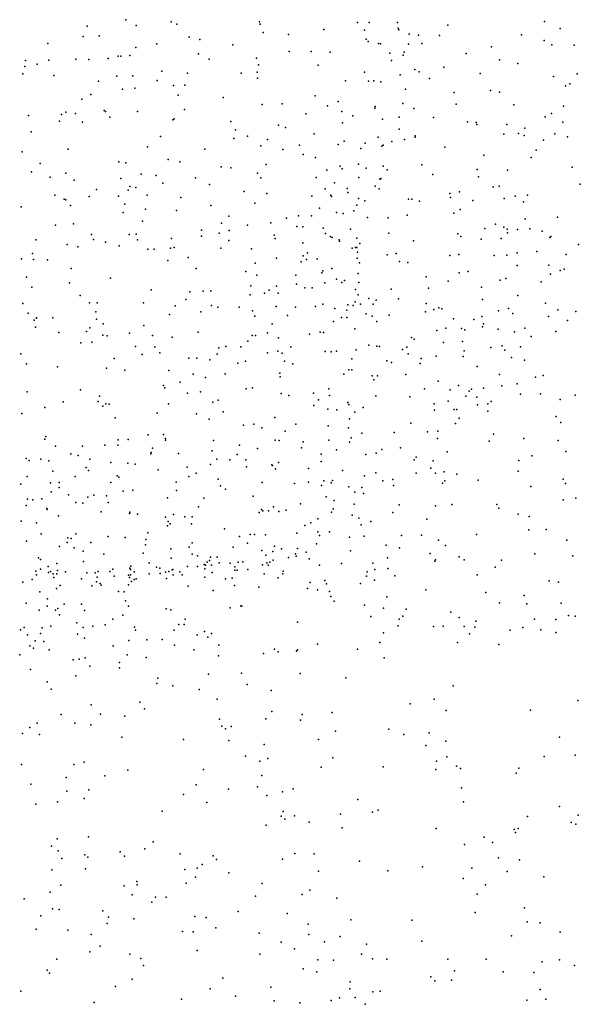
# Model space of a CAD drawing. Header units: metres. Extents: x -25 to 25, y -27.7 to 27.8.
# Tile 55 of 209: x -0.5 to 0.9, y -13.2 to -10.7. Entities that reach past the tile are written whole.
import ezdxf

# ---------------------------------------------------------------- set-up
doc = ezdxf.new("R2010")
doc.units = ezdxf.units.M

msp = doc.modelspace()

# ---------------------------------------------------------------- linework, layer by layer
for p in [(-0.3296, -10.7352, 0.0596), (-0.2315, -10.7189, 16.0643), (-0.206, -10.7333, 21.6906), (-0.1174, -10.7244, 16.886), (-0.1029, -10.73, 14.3285), (0.1051, -10.7242, 5.2019), (0.1065, -10.7305, -1.4446), (0.3525, -10.7256, 21.3069), (0.3813, -10.7262, 13.3119), (0.4529, -10.726, 19.9119), (0.4544, -10.7402, 20.9443), (0.5802, -10.733, 13.3692), (0.8234, -10.7234, 19.4886), (0.8629, -10.7411, 19.4058), (-0.3391, -10.761, 16.0732), (-0.2987, -10.7595, 16.893), (-0.0722, -10.7627, 21.6104), (0.1143, -10.7512, 16.276), (0.178, -10.7564, 21.4946), (0.2669, -10.7432, 21.4221), (0.3702, -10.7454, 21.2141), (0.4567, -10.7441, 20.1278), (0.4822, -10.7556, 20.2658), (0.5056, -10.758, 20.3666), (0.5585, -10.7587, 19.7544), (0.7657, -10.7573, 15.1529), (-0.4284, -10.7792, 16.0663), (-0.2069, -10.7893, 4.9439), (-0.1538, -10.78, 21.6428), (-0.0451, -10.7684, 4.9361), (0.0375, -10.7825, 21.525), (0.3742, -10.7679, -0.1164), (0.3789, -10.7739, 21.0764), (0.405, -10.7793, 19.9653), (0.4097, -10.7798, 14.5137), (0.4811, -10.7809, 20.7513), (0.5143, -10.7785, 20.4546), (0.6899, -10.787, 16.835), (0.8229, -10.7715, 16.0785), (0.8418, -10.782, 15.5362), (0.8985, -10.7829, 19.2952), (-0.2511, -10.8111, -0.7609), (-0.2442, -10.8111, 5.3628), (-0.2215, -10.8092, 13.2191), (-0.0486, -10.8046, 16.2885), (0.0977, -10.816, -2.3628), (0.1802, -10.7991, -1.8481), (0.2356, -10.7994, 16.3262), (0.2836, -10.8008, 21.2605), (0.434, -10.8035, 20.0609), (0.4672, -10.8086, 19.8538), (0.4701, -10.8006, 16.8627), (0.6263, -10.8042, 19.6635), (-0.4868, -10.8368, 21.92), (-0.4846, -10.822, 16.184), (-0.4553, -10.8308, 16.8616), (-0.4258, -10.8205, 14.3602), (-0.3576, -10.8181, 16.1977), (-0.325, -10.8195, 21.7317), (-0.2767, -10.8164, -2.8881), (-0.0214, -10.8186, 0.0026), (0.1029, -10.8327, 21.4041), (0.2528, -10.8336, 14.4164), (0.4382, -10.8219, 20.8646), (0.5701, -10.8387, 16.2979), (0.7099, -10.8203, 16.1908), (0.756, -10.8294, 19.4943), (-0.4911, -10.8555, 13.1638), (-0.4129, -10.8596, 21.8173), (-0.2548, -10.8615, 21.6423), (-0.2144, -10.8602, 14.3223), (-0.141, -10.8482, 16.3176), (-0.0767, -10.8533, 21.53), (0.059, -10.8535, 16.3436), (0.0995, -10.8511, 13.3224), (0.3702, -10.8512, 21.0063), (0.46, -10.8579, 20.173), (0.4966, -10.844, 20.6407), (0.5077, -10.85, 20.5388), (0.6612, -10.8546, 19.5948), (0.8462, -10.862, 19.3082), (0.9057, -10.855, 19.2128), (-0.3006, -10.8741, 16.3204), (-0.1526, -10.8722, 21.574), (-0.1115, -10.8844, -2.7934), (-0.0832, -10.8835, 5.4892), (0.0997, -10.866, -1.3037), (0.3216, -10.8731, 16.3733), (0.3797, -10.8741, 19.9589), (0.3934, -10.873, 20.9166), (0.4108, -10.8756, 16.3828), (0.5337, -10.8669, 19.7053), (0.8764, -10.8858, 16.9141), (0.887, -10.8801, -0.0548), (-0.32, -10.9073, 21.6962), (-0.2404, -10.8941, 5.1345), (-0.209, -10.8916, 16.3433), (-0.0996, -10.9087, 5.0342), (0.0132, -10.9153, 14.3379), (0.2455, -10.9104, 16.398), (0.4735, -10.8943, 19.7725), (0.5957, -10.9026, 19.632), (0.6875, -10.8969, 16.2788), (0.7104, -10.9015, 19.4984), (-0.3429, -10.9189, -0.6993), (0.1118, -10.9325, 21.328), (0.1622, -10.931, 16.4094), (0.2768, -10.9357, 21.1455), (0.3033, -10.9248, 13.3961), (0.3968, -10.9376, 20.0624), (0.466, -10.9304, 20.6739), (0.6011, -10.9316, 16.386), (0.7463, -10.9338, 19.4031), (0.8714, -10.9371, 19.211), (-0.4768, -10.9606, 21.8616), (-0.3938, -10.9578, 16.3898), (-0.3832, -10.9523, 13.2452), (-0.3584, -10.9552, -3.1607), (-0.2867, -10.9481, 0.1007), (-0.2829, -10.9499, 16.3817), (-0.2721, -10.9643, 21.636), (-0.2024, -10.9499, -3.008), (-0.0842, -10.9451, 5.3151), (0.2215, -10.9557, -2.0851), (0.3127, -10.9499, 21.0672), (0.3402, -10.9611, 16.4518), (0.3959, -10.9416, 20.8578), (0.4573, -10.9647, -0.0833), (0.494, -10.9429, 16.435), (0.8249, -10.9636, 17.0475), (0.8412, -10.9552, 13.5021), (-0.3993, -10.9747, 21.7643), (-0.3411, -10.9772, 16.9089), (-0.1131, -10.9709, 16.4088), (-0.1104, -10.9689, 21.5097), (0.0325, -10.975, 16.9456), (0.1534, -10.9846, 13.4057), (0.3147, -10.9787, -5.1519), (0.4149, -10.9694, 19.8225), (0.5433, -10.9657, 17.0012), (0.6296, -10.9765, 19.5488), (0.6515, -10.9776, 14.7591), (0.6532, -10.9827, 13.4565), (0.7284, -10.9828, 14.9364), (0.8694, -10.9774, 15.4842), (-0.4706, -11.0013, 16.4591), (-0.1445, -11.0131, -0.9088), (0.0443, -10.9968, -2.6813), (0.0749, -11.0124, -1.2113), (0.1707, -10.9905, -2.3481), (0.2432, -11.0061, -1.7267), (0.457, -10.9945, 20.3148), (0.4978, -11.0112, 19.674), (0.7208, -11.0077, 16.3775), (0.7578, -11.0053, 15.122), (0.7721, -11.0107, -0.087), (0.7741, -10.9926, 19.3228), (0.8493, -11.0066, 16.2726), (0.8813, -11.0143, 19.1326), (-0.1771, -11.0389, -3.1341), (0.0407, -11.0183, -5.1818), (0.1085, -11.0364, -4.9313), (0.1254, -11.0205, -2.5417), (0.2058, -11.0351, 16.4888), (0.3031, -11.0335, 21.0354), (0.3183, -11.0246, -5.379), (0.3711, -11.0299, 19.8676), (0.404, -11.0151, 20.1503), (0.4137, -11.0373, 16.5248), (0.4171, -11.035, 20.7188), (0.4384, -11.0259, -5.0257), (0.4707, -11.0208, 20.4331), (0.4975, -11.0151, 16.4992), (0.8211, -11.0228, 19.2059), (-0.493, -11.0518, 21.8559), (-0.3771, -11.0453, 21.7216), (-0.0326, -11.0448, 16.4548), (0.1637, -11.0461, 21.2231), (0.2156, -11.0582, 21.1502), (0.3608, -11.0432, 17.0115), (0.5724, -11.0399, 19.5717), (0.6702, -11.0599, 19.4339), (0.8022, -11.048, 15.3271), (-0.448, -11.0816, 21.7899), (-0.2494, -11.077, 13.3403), (-0.2316, -11.0796, 16.4898), (-0.1255, -11.0708, 16.9461), (-0.0956, -11.0771, 21.4746), (0.122, -11.0835, 0.0411), (0.246, -11.0658, -4.8427), (0.3083, -11.0883, 19.9695), (0.355, -11.0827, 20.8757), (0.4169, -11.0879, 20.2998), (0.5141, -11.0848, -5.3627), (0.7899, -11.0664, 16.3939), (-0.4696, -11.1019, -3.642), (-0.3833, -11.1052, 16.5457), (-0.1929, -11.1081, -5.1278), (-0.155, -11.1112, -5.6521), (0.0089, -11.0894, 21.3872), (0.0326, -11.0924, 13.4468), (0.0998, -11.106, 16.5351), (0.2747, -11.098, 16.564), (0.3132, -11.0949, 14.4565), (0.3743, -11.0927, 20.1729), (0.4268, -11.0975, -4.8113), (0.5417, -11.1093, 16.5911), (0.6542, -11.0962, 16.5454), (0.7302, -11.0984, 16.4888), (0.8935, -11.0904, 16.3419), (-0.4229, -11.1157, 0.0994), (-0.3619, -11.1234, -5.5322), (-0.2448, -11.1187, -3.3378), (-0.1383, -11.1307, 14.3629), (-0.0562, -11.117, -1.0263), (-0.0209, -11.1341, -4.7576), (0.1085, -11.1176, 14.3967), (0.2478, -11.1167, -5.569), (0.2941, -11.1303, 21.0377), (0.3555, -11.1164, 19.8717), (0.397, -11.1387, 19.7732), (0.4084, -11.1203, 20.6404), (0.4112, -11.1189, -5.4858), (0.6572, -11.1151, -5.1702), (0.7094, -11.1385, 14.859), (0.9138, -11.1331, 15.5208), (-0.4105, -11.1608, -5.2311), (-0.3058, -11.1471, 21.6524), (-0.2259, -11.1486, -5.8376), (-0.2217, -11.1394, -4.9633), (-0.2066, -11.1418, 21.5684), (-0.1781, -11.161, 16.5665), (0.0664, -11.152, -4.6299), (0.1233, -11.1569, -5.7401), (0.2706, -11.1451, -2.1764), (0.2853, -11.1612, -1.8001), (0.326, -11.1446, 13.4899), (0.3278, -11.1546, -4.5775), (0.4071, -11.1451, 20.3749), (0.5847, -11.1569, 16.6566), (0.6091, -11.1527, -4.7638), (0.6944, -11.1404, 19.3781), (0.7499, -11.1635, 19.2746), (0.7806, -11.161, 16.5354), (-0.3874, -11.1711, 13.332), (-0.3831, -11.1729, 16.6056), (-0.371, -11.1868, -3.7688), (-0.3239, -11.1646, -3.6005), (-0.2503, -11.1637, -0.8574), (-0.2342, -11.1841, -4.7603), (-0.093, -11.1666, 21.4838), (-0.0173, -11.1868, 16.5931), (0.093, -11.1809, 21.3126), (0.2369, -11.1638, 21.1278), (0.2869, -11.1643, 20.0388), (0.3505, -11.1862, 20.8464), (0.355, -11.1696, 20.2475), (0.3708, -11.1754, 20.7342), (0.4806, -11.1712, 19.6571), (0.4888, -11.1708, -0.0903), (0.5086, -11.176, 13.4912), (0.5866, -11.1668, 17.1586), (0.6431, -11.1745, 19.442), (0.7216, -11.1693, 17.2675), (0.7706, -11.1776, -4.87), (-0.4956, -11.19, 21.8213), (-0.2384, -11.2044, 16.606), (-0.1819, -11.1966, -5.9774), (-0.1041, -11.2, 16.6034), (0.2359, -11.2128, -2.5568), (0.2563, -11.1937, -2.388), (0.2994, -11.2047, -1.9766), (0.3156, -11.2073, 19.8748), (0.3432, -11.2003, -5.6712), (0.4774, -11.2115, 16.7169), (0.595, -11.2062, -4.5025), (0.6112, -11.1973, -5.4395), (-0.4093, -11.2365, 14.4479), (-0.3634, -11.2334, -6.0285), (-0.1898, -11.2269, -3.5365), (0.0093, -11.2318, -3.2225), (0.0278, -11.2141, -4.3945), (0.0748, -11.2362, 13.5133), (0.134, -11.231, -1.2886), (0.1728, -11.2192, -4.3076), (0.2033, -11.2135, 16.6724), (0.3773, -11.217, 20.438), (0.4295, -11.2183, -4.387), (0.7003, -11.2341, 16.7293), (0.7748, -11.2209, 16.6591), (0.8561, -11.2162, 16.5818), (-0.3187, -11.2605, -3.9356), (-0.2236, -11.2603, 21.5923), (-0.2061, -11.259, -3.7194), (-0.041, -11.2492, 16.6509), (0.0036, -11.2571, -4.2328), (0.0284, -11.2498, -1.1448), (0.1417, -11.2614, 14.4524), (0.199, -11.2402, -2.86), (0.2145, -11.2408, 21.1595), (0.2654, -11.2444, 21.0777), (0.2717, -11.2573, -5.8098), (0.3341, -11.2465, 20.3179), (0.4311, -11.257, 19.7029), (0.605, -11.2581, -0.145), (0.673, -11.2448, 19.3739), (0.7207, -11.2418, -4.3983), (0.729, -11.2465, 14.9711), (0.7304, -11.2562, 17.494), (0.7558, -11.2472, 19.2235), (0.7862, -11.2461, -5.2446), (0.818, -11.2518, 15.3446), (-0.4583, -11.2732, 16.7048), (-0.3797, -11.2849, 0.2123), (-0.3133, -11.2725, -4.4825), (-0.283, -11.2797, 16.6835), (-0.2023, -11.2739, -4.3369), (-0.117, -11.2706, 0.2406), (-0.0407, -11.264, -3.3783), (0.028, -11.2755, 16.6961), (0.1445, -11.2704, 16.7201), (0.214, -11.2811, 19.9778), (0.2839, -11.2653, -4.1702), (0.288, -11.2679, 16.7565), (0.306, -11.2738, 17.1142), (0.3071, -11.2766, 20.9814), (0.3505, -11.2696, 19.7981), (0.3579, -11.2824, 20.6981), (0.493, -11.2764, 16.8088), (0.6127, -11.2649, -4.2828), (0.6642, -11.2716, 16.7989), (0.7144, -11.2699, 19.2971), (0.8368, -11.2674, 16.7257), (0.8396, -11.2651, 19.0785), (0.9095, -11.285, 16.6682), (-0.4667, -11.3084, 21.7602), (-0.3532, -11.2914, 21.674), (-0.2484, -11.2887, -4.1336), (-0.1763, -11.2972, -6.1324), (-0.1608, -11.297, 16.7001), (-0.1191, -11.2945, 6.251), (-0.1097, -11.2925, 13.5009), (0.008, -11.2946, 21.4176), (0.0851, -11.2963, 21.3378), (0.2258, -11.3066, 20.1094), (0.3383, -11.2942, 20.407), (0.3471, -11.2928, 20.5013), (0.3505, -11.2928, 20.8104), (0.3525, -11.3045, 16.8206), (0.4266, -11.3116, -4.0882), (0.4499, -11.3079, -5.7311), (0.6079, -11.3106, -5.5972), (0.7283, -11.3121, 17.6449), (0.7545, -11.3061, -5.4126), (0.8043, -11.303, 16.8006), (0.8785, -11.3109, -4.1824), (-0.4949, -11.3218, -4.347), (-0.4649, -11.3232, 16.7842), (-0.4296, -11.3243, 13.3866), (-0.1256, -11.3257, -0.9717), (-0.075, -11.3184, -3.6027), (0.0939, -11.3326, -3.3281), (0.1479, -11.3196, 21.2792), (0.2102, -11.3293, 0.0589), (0.2153, -11.3141, 16.7968), (0.2235, -11.3227, -3.9679), (0.2502, -11.3213, 20.2087), (0.3511, -11.3199, -0.0458), (0.3571, -11.3314, 20.6258), (0.4577, -11.3278, 16.8699), (0.4792, -11.331, 19.6352), (0.585, -11.313, 19.4946), (0.6968, -11.3131, 14.5917), (-0.3693, -11.3458, 16.7872), (-0.0542, -11.346, 21.4894), (0.0708, -11.3536, -3.4887), (0.2622, -11.3567, -2.9927), (0.2649, -11.3516, 19.8657), (0.2873, -11.3462, 20.3166), (0.354, -11.3581, -3.8689), (0.6085, -11.3563, -3.9961), (0.6312, -11.3537, 16.9149), (0.7542, -11.3383, 16.8642), (0.8348, -11.3376, -0.2031), (0.8389, -11.36, 16.8656), (0.8631, -11.3507, 19.0505), (0.8729, -11.3478, 15.0858), (-0.4819, -11.3673, 16.8207), (-0.3739, -11.3818, -6.2377), (-0.2703, -11.3705, 21.6344), (0.0988, -11.3622, -3.6913), (0.1964, -11.3623, -3.2046), (0.1981, -11.3853, 19.9241), (0.2699, -11.3819, -3.7339), (0.2992, -11.373, 16.8974), (0.3124, -11.3811, 20.4973), (0.3192, -11.3762, 20.9687), (0.3551, -11.3812, 19.7686), (0.5256, -11.3671, 19.5749), (0.5807, -11.3773, 17.3884), (0.7116, -11.3752, 16.9289), (0.7263, -11.3713, 14.3902), (0.8148, -11.3796, -3.9844), (-0.4689, -11.3928, 7.8754), (-0.1679, -11.3992, 21.5786), (-0.0706, -11.4044, 6.363), (-0.0372, -11.4031, 16.8739), (-0.0177, -11.4022, 13.6041), (0.0831, -11.3895, 17.0887), (0.1181, -11.408, -1.2117), (0.1294, -11.4003, -6.1982), (0.1482, -11.3903, 20.0315), (0.152, -11.4078, 21.3018), (0.2193, -11.3949, -3.4483), (0.2375, -11.3942, 21.1782), (0.3473, -11.3987, 20.7406), (0.4373, -11.3976, 16.9579), (0.5311, -11.3951, -3.8095), (0.6649, -11.3926, 19.3289), (-0.4911, -11.4338, 21.7569), (-0.3468, -11.4136, 14.5374), (-0.3235, -11.4319, -0.8283), (-0.3044, -11.4322, 16.914), (-0.1875, -11.4325, 16.9134), (-0.0803, -11.4243, 0.3215), (0.0815, -11.412, 16.9093), (0.2648, -11.4355, -1.4572), (0.3462, -11.4298, 17.0005), (0.3542, -11.4123, 17.1756), (0.3601, -11.436, -1.8425), (0.3811, -11.4214, -2.4569), (0.3919, -11.4359, -2.1036), (0.3989, -11.4257, -3.5576), (0.4553, -11.4225, 19.6522), (0.525, -11.4337, 14.4837), (0.6673, -11.4239, 17.0199), (0.7565, -11.4135, 19.1474), (0.8261, -11.4335, 17.0003), (-0.478, -11.4585, 7.1092), (-0.3077, -11.4549, 7.7833), (-0.1076, -11.4401, 14.5156), (-0.0426, -11.4549, -1.0099), (-0.0156, -11.4386, 21.4827), (-0.0003, -11.4429, 16.9497), (0.0537, -11.4432, 14.5237), (0.0877, -11.4525, 19.9648), (0.1471, -11.4414, 16.9811), (0.196, -11.4432, 13.6733), (0.246, -11.4415, 20.3331), (0.2951, -11.4468, 19.8173), (0.3251, -11.451, 21.0071), (0.3275, -11.4373, -1.6855), (0.341, -11.4394, 20.6485), (0.3736, -11.46, 19.7396), (0.5233, -11.455, -3.4358), (0.5444, -11.4495, -0.2279), (0.5569, -11.4453, 17.0548), (0.5647, -11.4474, 19.505), (0.7079, -11.4526, 19.2204), (0.7327, -11.4467, -3.6556), (0.7441, -11.4588, 17.0651), (0.8572, -11.4501, 19.0336), (0.9021, -11.4539, -3.7202), (-0.4626, -11.4758, 13.4166), (-0.4572, -11.4712, 16.9536), (-0.4569, -11.4704, 8.035), (-0.4159, -11.4697, 7.2686), (-0.3055, -11.4737, 13.4933), (-0.2891, -11.4849, 7.5235), (-0.122, -11.4615, -6.3366), (0.0931, -11.4657, 20.0608), (0.1373, -11.4856, 21.3388), (0.1758, -11.4644, 20.2494), (0.2917, -11.479, 14.5263), (0.3117, -11.469, 17.0739), (0.325, -11.4696, -6.1143), (0.3892, -11.4655, 7.6301), (0.4005, -11.4796, 17.1072), (0.4317, -11.4635, -3.1672), (0.5942, -11.4726, 17.6091), (0.6453, -11.4741, -3.3232), (0.6659, -11.4669, -5.6573), (0.6697, -11.4854, 17.1158), (0.8335, -11.4664, 18.689), (0.8811, -11.4767, 18.8429), (-0.4597, -11.4937, -6.3294), (-0.4005, -11.5069, 6.9014), (-0.3308, -11.5042, 6.731), (-0.3225, -11.4951, 16.9967), (-0.2222, -11.5089, 6.8408), (-0.1862, -11.4891, 6.6628), (-0.0493, -11.5066, 17.0836), (0.1256, -11.5078, 7.5071), (0.2577, -11.506, 20.4107), (0.2662, -11.5068, 7.3862), (0.3457, -11.4979, 20.8849), (0.5525, -11.5018, -5.8439), (0.5748, -11.4965, 7.7524), (0.6147, -11.4966, -3.1471), (0.6227, -11.5006, 13.5784), (0.6673, -11.4925, 14.2412), (0.7066, -11.4989, 17.9074), (0.7483, -11.5051, 19.1025), (0.7741, -11.4961, -3.1345), (0.8518, -11.5046, 17.096), (-0.345, -11.5332, 21.6558), (-0.3179, -11.5312, -6.4039), (-0.2895, -11.5139, 7.0478), (-0.2787, -11.5154, 7.9439), (-0.1644, -11.5146, 17.0631), (-0.115, -11.5185, 21.5542), (0.0753, -11.5287, 21.4064), (0.0866, -11.5147, 17.1248), (0.0951, -11.5149, 20.187), (0.1532, -11.5201, 19.9046), (0.2309, -11.5114, 19.8499), (0.4885, -11.5194, 17.1636), (0.4946, -11.524, 14.3605), (0.5688, -11.5325, -2.8849), (0.6168, -11.5293, 17.7794), (0.7901, -11.5172, -2.8583), (-0.2073, -11.5419, 21.6045), (-0.1584, -11.5435, 13.6585), (-0.1465, -11.5583, 17.0498), (0.0027, -11.546, 21.4752), (0.0206, -11.5425, 7.3502), (0.0578, -11.543, 20.1076), (0.1256, -11.5585, -1.1736), (0.1516, -11.5538, -6.3549), (0.1626, -11.5587, 20.2856), (0.1839, -11.543, 17.1664), (0.2707, -11.5546, 21.1451), (0.2861, -11.5554, 20.5217), (0.2993, -11.5542, 13.8063), (0.3492, -11.5505, 20.7773), (0.381, -11.5388, 17.2809), (0.4005, -11.5411, 7.7964), (0.4072, -11.542, 17.192), (0.4657, -11.55, 7.305), (0.4763, -11.5438, -6.0222), (0.6214, -11.5531, 17.2112), (0.6886, -11.5452, -2.6168), (0.7171, -11.5404, 7.5658), (0.7239, -11.5518, 18.5909), (0.763, -11.5435, -0.3401), (-0.4963, -11.5608, 21.7234), (-0.2611, -11.5729, 17.1138), (-0.1908, -11.5627, 14.6023), (-0.0726, -11.5713, 7.0418), (-0.053, -11.5719, 17.1932), (-0.0205, -11.5762, 14.5888), (-0.002, -11.562, 7.7729), (0.0501, -11.5846, 19.9211), (0.0695, -11.5789, 17.2317), (0.1679, -11.5793, 13.9186), (0.3378, -11.5731, 20.6818), (0.4261, -11.5788, 14.2249), (0.4378, -11.583, -1.9132), (0.4802, -11.5609, 17.4429), (0.513, -11.5722, -2.3242), (0.5501, -11.5665, 19.4566), (0.6183, -11.5672, 19.2855), (0.7404, -11.57, 18.8747), (0.7731, -11.5769, 14.0472), (-0.4819, -11.5858, -0.7402), (-0.4043, -11.5937, 0.449), (-0.2806, -11.597, 21.6308), (-0.2345, -11.602, 6.5484), (-0.1232, -11.6025, 21.5555), (0.1566, -11.6091, 17.3017), (0.1894, -11.586, 7.7606), (0.3306, -11.6009, 14.0984), (0.3382, -11.6011, 20.9469), (0.5104, -11.5855, 17.251), (0.6539, -11.5924, 19.1852), (-0.0949, -11.6319, 19.961), (-0.0625, -11.6123, 13.9104), (-0.0308, -11.6204, 20.021), (0.0189, -11.6114, -6.453), (0.1573, -11.6185, 14.1425), (0.3176, -11.6122, 21.0546), (0.3894, -11.616, 17.3041), (0.3936, -11.6259, -1.7267), (0.4022, -11.6163, 19.6506), (0.4737, -11.6126, 19.5644), (0.5556, -11.6293, 13.8046), (0.7102, -11.6125, -2.3266), (0.8005, -11.6193, 17.2887), (0.8203, -11.615, 13.5029), (-0.4807, -11.6569, 8.1588), (-0.3457, -11.6515, 13.5873), (-0.1367, -11.6405, 17.28), (-0.1333, -11.6463, 7.8031), (-0.0432, -11.6568, -0.9528), (0.0711, -11.6489, 20.2336), (0.0877, -11.6464, 17.3575), (0.2801, -11.6488, 17.363), (0.521, -11.6491, 17.3405), (0.5854, -11.6516, 19.291), (0.6064, -11.6403, 17.3259), (0.634, -11.6545, 18.5083), (0.6392, -11.6496, 18.7752), (0.6699, -11.6469, 18.0137), (0.7158, -11.6412, 13.9169), (0.7544, -11.6362, 19.0385), (-0.3896, -11.6821, 17.1456), (-0.3019, -11.6812, 21.6297), (-0.2983, -11.6676, 17.1964), (-0.0761, -11.6599, 17.3426), (-0.0123, -11.6828, 17.4007), (0.0011, -11.6776, 14.1792), (0.1599, -11.6608, 21.3207), (0.1792, -11.6656, 17.4039), (0.2411, -11.6602, -0.0714), (0.2537, -11.6764, 21.1874), (0.2819, -11.6659, 19.7386), (0.3281, -11.6835, 20.6345), (0.3982, -11.6665, 17.3791), (0.4842, -11.6691, 17.5862), (0.5809, -11.6798, 17.83), (0.6254, -11.6678, -2.1943), (0.653, -11.6703, 18.3511), (0.6887, -11.6811, -5.839), (0.7633, -11.6623, 17.353), (0.8133, -11.6615, 18.9829), (0.863, -11.6756, -5.5901), (0.9005, -11.665, 18.9331), (-0.4364, -11.6963, 15.0875), (-0.2901, -11.6929, -0.7718), (-0.2825, -11.6865, -6.5283), (-0.2741, -11.6873, 7.9023), (-0.1246, -11.6864, 21.55), (0.0134, -11.7072, 21.4546), (0.2417, -11.6911, 20.4626), (0.2775, -11.7003, -6.4166), (0.3001, -11.7017, 21.0896), (0.3304, -11.6884, 7.7628), (0.3452, -11.7079, 17.3218), (0.3668, -11.6958, -0.2078), (0.5458, -11.6864, 19.3655), (0.546, -11.7024, 7.7675), (0.5955, -11.7009, 19.1905), (0.6026, -11.7009, -6.0374), (0.6543, -11.6891, 18.1966), (0.6804, -11.7053, 17.4036), (0.6809, -11.6871, 18.9689), (-0.4937, -11.7112, 21.6684), (-0.2584, -11.7223, 14.871), (-0.1527, -11.71, 20.0173), (-0.0534, -11.7117, 14.4608), (-0.0216, -11.7256, 20.181), (0.1441, -11.7211, 6.8957), (0.3318, -11.7242, 20.965), (0.608, -11.723, 19.1097), (0.8529, -11.7183, 17.4123), (0.0644, -11.7409, 19.8253), (0.0905, -11.738, 17.4793), (0.1111, -11.7469, 21.3424), (0.1697, -11.7556, 7.7261), (0.1966, -11.7381, 17.4941), (0.2785, -11.7419, 20.5489), (0.3291, -11.7475, 20.7451), (0.4862, -11.7355, 19.4162), (0.5285, -11.7577, 19.2658), (0.5543, -11.7554, -6.1852), (0.5989, -11.7359, 17.4337), (0.8649, -11.7342, -0.3965), (-0.4358, -11.7759, 8.8949), (-0.4333, -11.7689, 6.7788), (-0.2512, -11.7771, 19.8916), (-0.2256, -11.7764, 14.1223), (-0.1753, -11.7649, 6.5072), (-0.137, -11.7641, 0.4396), (-0.132, -11.7745, 21.5224), (-0.1315, -11.7787, 17.4093), (-0.0106, -11.7788, 19.8202), (0.1444, -11.7787, 19.7568), (0.1543, -11.7788, 20.3774), (0.2148, -11.7826, 21.2102), (0.2801, -11.7784, 17.5246), (0.3319, -11.7831, -1.5526), (0.3364, -11.7725, 20.8311), (0.3633, -11.7607, 19.5894), (0.4448, -11.7592, 17.4723), (0.554, -11.7743, 19.15), (0.6844, -11.7805, 17.4741), (0.6947, -11.7633, 19.0089), (0.7715, -11.7744, -2.1326), (0.8576, -11.7795, 13.5844), (-0.4089, -11.7932, 21.6174), (-0.3414, -11.7938, 19.9311), (-0.2844, -11.7905, 21.5875), (-0.2519, -11.7912, 19.9967), (-0.1647, -11.7986, 17.0937), (-0.0146, -11.8048, 0.2752), (0.055, -11.791, -6.575), (0.0999, -11.7989, 17.1957), (0.2111, -11.798, 19.6942), (0.2996, -11.803, 20.6473), (0.4137, -11.8016, -6.3833), (0.4603, -11.7977, 19.3583), (0.5779, -11.8074, 17.5029), (0.8773, -11.8072, 13.8064), (-0.4832, -11.8247, 8.1089), (-0.4756, -11.8292, 19.7382), (-0.4457, -11.8262, -6.575), (-0.4261, -11.8305, 13.6164), (-0.3701, -11.8125, 13.852), (-0.352, -11.8167, 15.1856), (-0.3228, -11.8262, 17.0028), (-0.1689, -11.8126, 20.0826), (-0.1679, -11.809, 14.4228), (-0.099, -11.8118, -6.6068), (-0.0022, -11.8263, 21.4163), (0.03, -11.8282, 19.757), (0.0491, -11.8145, 17.554), (0.0707, -11.8276, 21.346), (0.2606, -11.8136, -0.1168), (0.2609, -11.8323, 21.1043), (0.3731, -11.8142, 7.6709), (0.3996, -11.8108, 19.4828), (0.4949, -11.8278, 19.191), (0.5004, -11.8211, 18.7706), (0.5427, -11.8306, -1.9763), (0.7592, -11.8298, 18.8898), (0.7915, -11.8177, 17.5127), (-0.4157, -11.8564, 19.9564), (-0.3317, -11.847, 19.754), (-0.3257, -11.8545, 20.0031), (-0.2694, -11.8348, -6.6076), (-0.2271, -11.8359, 19.7974), (-0.2085, -11.8391, 21.5385), (-0.1501, -11.8527, 17.4675), (-0.0775, -11.8461, 21.4617), (-0.0186, -11.84, 20.2277), (0.0723, -11.8458, 20.3198), (0.1359, -11.8408, 21.2795), (0.1382, -11.842, 19.7014), (0.1457, -11.8506, 0.0141), (0.1532, -11.8346, 17.5993), (0.2287, -11.8496, 19.6295), (0.3146, -11.8549, 20.8723), (0.5373, -11.8491, 19.0493), (0.5705, -11.8581, 18.9854), (0.7574, -11.8565, -5.9086), (-0.4808, -11.8697, 8.6955), (-0.3596, -11.8695, 21.5767), (-0.2537, -11.8685, 0.4828), (-0.2495, -11.8712, 14.9849), (-0.0728, -11.8695, -0.8886), (-0.0543, -11.8611, 17.5706), (0.0006, -11.8765, 6.6045), (0.2669, -11.8811, 20.594), (0.2895, -11.8801, 20.6937), (0.37, -11.8682, -0.2272), (0.3981, -11.8608, 19.386), (0.4164, -11.8808, 19.2994), (0.4413, -11.8773, 7.376), (0.5004, -11.8614, 7.5405), (0.5491, -11.8611, 18.3051), (0.5724, -11.8807, 17.5727), (0.6023, -11.8636, 18.9397), (0.6566, -11.8791, 19.113), (0.8702, -11.8764, 17.5715), (-0.4964, -11.8894, 0.5046), (-0.4221, -11.8862, 17.236), (-0.4, -11.8851, 19.6776), (-0.4, -11.8972, 7.924), (-0.2693, -11.8851, -0.7493), (-0.2389, -11.9065, 17.4377), (-0.2141, -11.9046, 20.1105), (-0.105, -11.884, 20.1869), (-0.104, -11.9049, 19.7122), (0.0072, -11.8935, 19.7065), (0.0192, -11.9019, 17.6568), (0.1121, -11.8847, 17.6548), (0.1935, -11.8872, 7.6458), (0.2286, -11.8838, 17.3036), (0.2611, -11.8928, 17.6557), (0.2854, -11.8856, 21.0208), (0.3301, -11.8957, 19.4524), (0.3631, -11.8974, 7.2447), (0.4432, -11.8926, 19.1708), (0.5663, -11.8863, -6.2913), (0.7894, -11.8949, 18.8456), (0.8766, -11.8875, -0.4113), (-0.4795, -11.9271, 6.8159), (-0.4665, -11.9286, 15.4563), (-0.4437, -11.9265, 19.6072), (-0.4198, -11.9087, 14.0521), (-0.3763, -11.9161, 14.229), (-0.3278, -11.9221, 20.0535), (-0.3122, -11.9165, 14.4044), (-0.2808, -11.9183, 19.6811), (-0.1268, -11.9237, 21.4525), (-0.035, -11.9241, 21.4069), (0.0892, -11.9193, 21.2936), (0.2732, -11.9213, 7.0982), (0.2933, -11.9304, 20.8171), (0.3453, -11.9095, 17.6507), (0.3676, -11.9123, 17.4631), (0.8706, -11.929, 18.7911), (0.9022, -11.9244, 17.639), (-0.4833, -11.9427, 13.8466), (-0.4312, -11.9507, 20.0266), (-0.4305, -11.9526, 8.8454), (-0.3581, -11.9352, 6.6966), (-0.34, -11.9369, 17.3564), (-0.2761, -11.9352, 14.7006), (-0.0484, -11.9465, 20.2598), (0.1099, -11.9534, 19.5938), (0.1131, -11.9563, 20.4376), (0.1282, -11.9564, -6.6324), (0.1406, -11.9464, 6.8582), (0.1727, -11.9543, -1.1878), (0.2083, -11.9384, 21.1111), (0.2907, -11.9515, 17.7177), (0.344, -11.9396, 19.3165), (0.4574, -11.9414, 18.9801), (0.5491, -11.9435, 18.869), (0.5898, -11.94, 17.6312), (0.703, -11.9404, 17.6327), (0.7088, -11.9496, 18.8174), (-0.4013, -11.9687, 21.524), (-0.2938, -11.9585, 15.1212), (-0.2228, -11.9631, 21.4768), (-0.2217, -11.9597, 17.5176), (-0.202, -11.965, 20.1785), (-0.1317, -11.9721, 17.6303), (-0.1117, -11.9654, 6.4464), (-0.0832, -11.9716, 17.7085), (-0.0647, -11.9717, 0.3377), (0.1043, -11.9607, 17.7562), (0.1535, -11.9579, 21.179), (0.2523, -11.9767, 20.8759), (0.287, -11.9597, 19.3755), (0.3388, -11.967, -1.5575), (0.3558, -11.975, 19.1216), (0.4408, -11.9606, 18.4499), (0.5265, -11.9776, 17.6834), (0.7571, -11.9651, -6.0319), (0.7846, -11.9704, 19.2523), (-0.4958, -11.9823, 21.5324), (-0.4572, -11.9864, 19.4901), (-0.1272, -11.9939, -6.6826), (-0.1253, -11.9831, 17.1583), (-0.1202, -11.9893, 20.2464), (-0.0667, -11.9888, 19.6064), (0.0167, -12.0015, 19.5693), (0.2196, -11.9936, 21.0166), (0.2348, -11.987, 20.7264), (0.3613, -11.9914, 18.9809), (0.3857, -11.9833, 7.5469), (0.7837, -12.0044, 18.749), (0.8279, -12.0032, 17.7063), (-0.4452, -12.0147, 17.3239), (-0.3777, -12.0248, 14.5971), (-0.3697, -12.0261, 9.085), (-0.3576, -12.0146, 17.4196), (-0.2764, -12.0208, 19.5469), (-0.2335, -12.0235, 17.5803), (-0.1814, -12.0287, 0.447), (-0.1766, -12.0115, 21.4115), (0.0547, -12.0209, 20.433), (0.082, -12.0161, 21.2049), (0.0928, -12.0158, 17.8292), (0.1202, -12.017, 20.5133), (0.1996, -12.0127, 19.4077), (0.2521, -12.0096, 19.3123), (0.256, -12.0189, -1.3486), (0.2816, -12.0089, 19.2216), (0.3317, -12.0226, 18.877), (0.3692, -12.0198, 17.7621), (0.4628, -12.0181, 17.7388), (0.5138, -12.018, 18.8064), (0.5567, -12.0299, 18.0662), (0.652, -12.0164, 17.7107), (0.8799, -12.0303, 18.6921), (-0.4818, -12.0329, 9.3368), (-0.3991, -12.046, 19.4089), (-0.38, -12.0361, 20.1373), (-0.362, -12.0493, 21.4476), (-0.3204, -12.0364, 14.9529), (-0.1825, -12.0423, 17.721), (-0.1186, -12.0518, 21.3448), (-0.0724, -12.0482, 20.3281), (-0.0646, -12.0373, 17.8326), (0.0385, -12.0476, 17.8901), (0.075, -12.0382, 19.4495), (0.1106, -12.0566, 21.1153), (0.1433, -12.045, 0.0422), (0.1605, -12.052, 10.1105), (0.2011, -12.0509, 17.9076), (0.2487, -12.0395, 19.0959), (0.4241, -12.0432, 18.7914), (0.4583, -12.0493, 17.7114), (0.5737, -12.0438, -0.3475), (-0.4516, -12.0751, 19.2839), (-0.4471, -12.0787, 17.3789), (-0.3392, -12.0583, 17.4936), (-0.2874, -12.0656, 19.4314), (-0.1882, -12.0631, 19.4695), (-0.1175, -12.0756, 17.8986), (-0.0646, -12.0653, 19.476), (-0.0508, -12.0696, 17.9646), (-0.0208, -12.0811, 21.2593), (-0.0183, -12.0731, 20.3931), (-0.0015, -12.0733, 7.6122), (0.121, -12.0679, 17.9514), (0.1389, -12.0585, 19.3527), (0.1397, -12.0806, 20.6014), (0.1778, -12.0743, 20.9169), (0.1958, -12.0646, 18.9135), (0.1976, -12.0707, 18.7172), (0.2227, -12.0604, 18.8156), (0.2306, -12.0777, 17.3713), (0.3347, -12.0568, 18.7397), (0.4279, -12.0744, 18.7078), (0.5357, -12.0638, 17.889), (0.5484, -12.0802, 17.7871), (0.608, -12.072, 18.7021), (0.6211, -12.0801, -6.3232), (0.7154, -12.0803, 18.681), (0.7992, -12.0647, 18.6884), (0.8953, -12.0694, 17.7983), (-0.4466, -12.103, 19.0336), (-0.4278, -12.0967, 21.4204), (-0.4055, -12.0894, 17.0181), (-0.4038, -12.1063, 18.9511), (-0.3385, -12.0838, 19.3423), (-0.2643, -12.1033, 18.6528), (-0.2219, -12.1009, 19.347), (-0.2197, -12.104, 18.581), (-0.2191, -12.0961, 6.5027), (-0.1726, -12.0871, 17.8125), (-0.1548, -12.0983, 18.6413), (-0.1465, -12.1008, 18.5335), (-0.1151, -12.1049, 18.11), (-0.113, -12.1038, 18.2936), (-0.0765, -12.0968, 18.7128), (-0.0515, -12.0966, -0.9288), (-0.0341, -12.0914, 19.3827), (-0.0326, -12.1026, 18.8123), (-0.0306, -12.0935, 18.3524), (-0.0268, -12.0859, 18.0466), (-0.0157, -12.0933, 18.1444), (0.0033, -12.0876, 18.4943), (0.0312, -12.0886, 21.1845), (0.0431, -12.1061, 19.0707), (0.0433, -12.0973, 18.4018), (0.0485, -12.1058, 18.2471), (0.0517, -12.0854, 18.6163), (0.0627, -12.085, 20.5114), (0.0761, -12.1042, 18.1557), (0.1129, -12.0922, 19.1348), (0.1238, -12.0875, 18.5646), (0.1271, -12.0935, 18.0314), (0.1311, -12.0861, 19.0108), (0.2561, -12.0934, 17.9592), (0.3115, -12.0887, 18.6301), (0.3907, -12.088, -6.5467), (0.3962, -12.1045, 17.5815), (0.4288, -12.102, 17.8562), (0.547, -12.0835, -1.8351), (0.6988, -12.0981, 17.7995), (-0.4676, -12.1293, 9.8857), (-0.4586, -12.1081, 18.7316), (-0.4571, -12.1173, 7.8867), (-0.4269, -12.1116, 0.5264), (-0.4219, -12.1095, 18.6256), (-0.415, -12.1153, -6.6989), (-0.4132, -12.1241, 18.5303), (-0.4059, -12.1149, 17.481), (-0.3841, -12.11, 15.1361), (-0.3438, -12.128, 17.5851), (-0.3305, -12.1124, 18.8327), (-0.3094, -12.1122, 18.9549), (-0.3043, -12.1238, 17.6657), (-0.3013, -12.1089, 18.7509), (-0.2722, -12.1092, 18.5066), (-0.261, -12.1211, 19.1552), (-0.2254, -12.1182, 18.9513), (-0.2228, -12.124, 17.8742), (-0.2197, -12.1177, 18.3281), (-0.2109, -12.129, 9.8365), (-0.2106, -12.11, 18.8149), (-0.2056, -12.1273, 19.0728), (-0.1733, -12.1148, 17.9614), (-0.1457, -12.1146, 10.0294), (-0.1318, -12.1112, 18.2087), (-0.1295, -12.1267, 19.1097), (-0.1233, -12.1096, 19.3202), (-0.1127, -12.1176, 18.9794), (-0.0958, -12.1103, 18.8705), (-0.0897, -12.1174, 19.2218), (-0.0328, -12.1235, 19.1061), (-0.0142, -12.1114, 18.9814), (0.019, -12.1279, 10.261), (0.0362, -12.1257, 17.2673), (0.1167, -12.1152, 6.8248), (0.1518, -12.1252, 20.8092), (0.1641, -12.115, 18.2982), (0.1647, -12.1083, 9.9176), (0.375, -12.1211, 18.5682), (0.3765, -12.1104, -1.6113), (0.3952, -12.1309, 18.6192), (0.4463, -12.1198, -0.2508), (0.6542, -12.1178, 18.6354), (-0.4917, -12.1364, 14.6227), (-0.407, -12.1523, 20.2394), (-0.3977, -12.1441, 18.4483), (-0.3178, -12.1454, 18.3307), (-0.3058, -12.135, 20.2606), (-0.2964, -12.1398, 9.6488), (-0.2938, -12.1435, 17.7572), (-0.2254, -12.1426, 18.1702), (-0.2173, -12.1341, 21.3344), (-0.0749, -12.1462, 20.4257), (0.0422, -12.1446, 21.0973), (0.1035, -12.1483, 20.718), (0.226, -12.1521, 10.3334), (0.233, -12.1371, -0.053), (0.2509, -12.155, 18.2231), (0.2699, -12.1316, 18.0351), (0.2744, -12.1405, 18.4275), (0.3593, -12.1397, 10.119), (0.5243, -12.1551, 17.9139), (0.8349, -12.1325, 17.8799), (0.8586, -12.1361, 18.5528), (-0.4486, -12.1603, 10.2047), (-0.4293, -12.178, 14.9637), (-0.2501, -12.1596, 18.0715), (-0.2359, -12.1603, 17.1427), (-0.0115, -12.1571, 9.6077), (0.2818, -12.1598, 18.3123), (0.2847, -12.1721, 7.2571), (0.4265, -12.1727, 18.4996), (0.6757, -12.162, 17.9003), (0.7722, -12.1697, 17.9247), (-0.483, -12.1886, 18.3954), (-0.4305, -12.1967, -0.7343), (-0.4032, -12.2023, 21.303), (-0.387, -12.1914, 18.2737), (-0.3435, -12.1912, 17.8088), (-0.2329, -12.1834, -0.8102), (-0.2249, -12.1966, 21.2687), (-0.1298, -12.2031, 21.1869), (0.0315, -12.2008, 20.6765), (0.0581, -12.196, 20.8766), (0.0609, -12.1969, 0.234), (0.2936, -12.184, -6.6264), (0.3695, -12.1941, 18.3671), (0.4174, -12.2017, 18.0547), (0.475, -12.2044, 18.2395), (0.7101, -12.188, -0.3667), (0.7789, -12.1907, 18.5034), (0.8658, -12.1891, 17.9971), (-0.4502, -12.2069, 17.5723), (-0.4092, -12.2064, 17.6561), (-0.3991, -12.2183, 18.1818), (-0.3357, -12.2076, 18.0101), (-0.2646, -12.2289, 20.3839), (-0.2393, -12.2192, 7.6772), (-0.1186, -12.2058, 20.4734), (-0.0826, -12.2294, 17.2323), (0.3856, -12.2225, 18.2158), (0.457, -12.2294, 18.162), (0.4668, -12.2217, 18.371), (0.5871, -12.2115, 17.9809), (0.6082, -12.2255, 18.4725), (0.7986, -12.2295, 18.0321), (0.8518, -12.2298, 18.1264), (0.8836, -12.2202, 18.3118), (0.9007, -12.2218, 18.2059), (-0.4879, -12.25, 18.1992), (-0.4431, -12.251, 18.103), (-0.4211, -12.2471, 17.8185), (-0.3557, -12.2388, 20.366), (-0.3397, -12.2503, 10.327), (-0.3147, -12.2473, 0.5274), (-0.284, -12.2439, 21.2263), (-0.2096, -12.2498, 20.4714), (-0.0982, -12.243, 20.5485), (-0.0845, -12.2424, 21.0872), (0.2005, -12.2365, 7.5374), (0.4545, -12.2465, -6.5182), (0.5434, -12.2479, 17.8774), (0.5677, -12.247, -0.284), (0.6214, -12.2478, 18.0621), (0.6479, -12.2491, 18.3648), (0.6501, -12.234, -6.3258), (0.7686, -12.2501, -6.1989), (-0.4971, -12.2564, 17.0148), (-0.4801, -12.2687, 8.8397), (-0.4472, -12.2653, 17.9793), (-0.354, -12.2667, 17.1189), (-0.3357, -12.2775, 21.1629), (-0.2074, -12.2574, 21.1505), (-0.1102, -12.2569, 6.2097), (-0.0517, -12.2687, 20.9529), (-0.0336, -12.2606, 20.7068), (-0.0255, -12.2748, 0.3796), (-0.0163, -12.2655, 20.824), (0.4179, -12.2637, 17.6413), (0.6342, -12.2662, 18.1952), (0.7373, -12.2568, 18.2841), (0.8141, -12.2565, 18.217), (0.8524, -12.2632, -1.9038), (-0.4735, -12.2962, 15.3069), (-0.4644, -12.3026, 15.1019), (-0.4604, -12.2837, 20.3834), (-0.4388, -12.2859, 21.1687), (-0.2639, -12.2966, 21.096), (-0.2243, -12.2829, 9.1612), (-0.1789, -12.2813, 20.5684), (-0.1399, -12.2807, 10.3916), (-0.1093, -12.2945, 20.731), (0.003, -12.2952, 6.538), (0.2517, -12.2921, 17.4624), (0.4086, -12.2877, 18.5695), (0.6038, -12.2885, -1.7385), (0.7088, -12.2929, 19.1847), (-0.4994, -12.3191, 6.7064), (-0.4248, -12.3064, 20.4668), (-0.3347, -12.3269, 20.5786), (-0.2281, -12.3189, 21.0014), (-0.1807, -12.3263, 20.8054), (-0.0606, -12.3063, 7.5804), (0.0014, -12.3221, -6.7459), (0.1154, -12.3154, 9.6506), (0.1427, -12.3052, 6.9309), (0.1522, -12.3116, 0.1758), (0.1982, -12.3101, 10.3949), (0.2006, -12.3067, 9.8042), (0.3524, -12.3053, 10.2043), (0.4197, -12.327, -0.1293), (-0.3642, -12.3315, 6.4988), (-0.3498, -12.3302, 21.0269), (-0.3225, -12.348, 20.6943), (-0.2478, -12.3389, 20.7448), (-0.2477, -12.3523, 6.2606), (-0.4721, -12.3564, 20.5837), (-0.3576, -12.3722, 20.7955), (-0.151, -12.3781, -0.9756), (-0.0236, -12.368, 6.365), (0.0596, -12.3657, 6.7135), (0.208, -12.3664, 7.1522), (0.3229, -12.3773, -1.4335), (-0.4299, -12.3875, 0.6197), (-0.1533, -12.3917, 10.5055), (-0.113, -12.3972, 17.2739), (0.0739, -12.3942, 17.3637), (0.5932, -12.397, -6.4057), (-0.4202, -12.4057, 17.1417), (-0.0471, -12.4065, 9.4263), (0.1346, -12.4092, 0.2988), (-0.3196, -12.4454, -0.9001), (-0.1968, -12.4385, 5.9958), (-0.0019, -12.4305, -1.1434), (0.4847, -12.4424, 18.7745), (0.5455, -12.4308, -0.1585), (0.9074, -12.4342, 13.1095), (-0.3949, -12.4697, 6.4239), (-0.2958, -12.4687, 6.1162), (-0.2341, -12.4739, 0.5985), (-0.1846, -12.4556, -6.784), (0.1358, -12.4616, -1.2444), (0.2123, -12.4695, 7.4446), (0.2887, -12.4647, -6.6346), (0.5756, -12.4591, 18.0692), (0.7884, -12.4587, 19.1606), (-0.4737, -12.5019, 10.6757), (-0.4557, -12.491, 7.4845), (-0.3602, -12.4913, 6.2698), (-0.3204, -12.4956, 9.1097), (0.0046, -12.4812, 5.97), (0.01, -12.499, 9.5441), (0.0341, -12.4997, 6.4322), (0.1212, -12.4801, -6.7254), (0.2086, -12.484, 9.8591), (-0.4921, -12.5177, -0.8799), (-0.4491, -12.5196, 8.9907), (-0.2422, -12.5269, 10.6208), (0.0196, -12.5054, 6.1343), (0.2969, -12.5114, 0.1743), (0.4315, -12.5067, 17.6636), (0.4693, -12.52, -6.5022), (0.533, -12.5154, -1.4129), (0.8611, -12.5268, -1.7409), (-0.0867, -12.5328, 0.5804), (0.0278, -12.5353, 5.7758), (0.1172, -12.5455, 9.7067), (0.2538, -12.5323, 17.5287), (0.5243, -12.5475, -0.0493), (0.5752, -12.5365, 18.8657), (0.0697, -12.5744, 10.566), (0.5776, -12.5761, 18.1965), (0.8226, -12.5755, 13.2792), (0.9008, -12.5718, 12.8702), (-0.4948, -12.5953, 10.8472), (-0.363, -12.5952, -0.9679), (-0.3372, -12.5897, 17.2926), (0.1059, -12.5874, 6.6971), (0.1265, -12.5803, 0.4983), (0.2604, -12.6019, 10.0114), (0.2901, -12.5786, 10.3999), (0.4172, -12.6012, 0.1259), (0.551, -12.5868, 18.3781), (0.6017, -12.5993, 17.8286), (-0.2845, -12.6237, 0.7415), (-0.2268, -12.6097, 9.272), (-0.0362, -12.6079, 17.3827), (0.1111, -12.6228, 7.503), (0.5494, -12.6082, 18.5324), (0.612, -12.6058, -6.3838), (0.752, -12.6173, 13.0853), (0.7591, -12.6045, -1.5054), (-0.4711, -12.6447, 13.1303), (-0.3822, -12.6284, -6.7979), (-0.0543, -12.6464, 9.4966), (0.1001, -12.6519, 6.4098), (-0.3806, -12.6627, 6.0762), (-0.3247, -12.6595, 5.8851), (-0.0865, -12.6708, -1.0942), (-0.0865, -12.6711, -6.7943), (0.027, -12.6574, 0.6376), (0.1232, -12.6733, 6.2561), (0.1628, -12.6642, 5.8224), (0.19, -12.6565, 7.0527), (0.6145, -12.6542, 18.7242), (-0.4585, -12.6953, 7.1089), (-0.4038, -12.6898, 0.9113), (-0.3365, -12.6811, 10.7905), (-0.0274, -12.6916, 5.5535), (0.3526, -12.6838, 10.3006), (0.6191, -12.6894, -1.3189), (0.8613, -12.7011, 13.4223), (-0.1401, -12.7133, 7.4143), (0.1596, -12.7255, 6.8834), (0.1645, -12.7137, 17.5466), (0.1936, -12.7246, 7.2889), (0.3094, -12.7207, 0.4387), (0.3901, -12.7156, -6.5639), (0.4043, -12.7103, -1.2085), (0.9081, -12.7235, -0.2904), (0.1221, -12.7485, 5.5794), (0.1691, -12.7336, -1.1428), (0.2307, -12.7409, 0.5809), (0.7808, -12.7266, 18.9118), (0.8907, -12.7416, 12.7692), (0.9027, -12.7457, -6.199), (0.3133, -12.7552, 10.1331), (0.5503, -12.7566, 17.7537), (0.7472, -12.7591, 12.8487), (0.7501, -12.7667, -6.2999), (0.7572, -12.7567, 13.3156), (-0.4045, -12.7828, 6.5005), (-0.3257, -12.7777, -6.8167), (-0.1626, -12.7906, 0.9074), (0.6218, -12.7969, 0.1116), (0.6712, -12.7788, 17.8861), (0.6928, -12.7917, 18.1677), (-0.4194, -12.8014, 1.311), (-0.4026, -12.8131, 1.815), (-0.3355, -12.8235, 5.6976), (-0.2465, -12.8159, 7.1975), (-0.1841, -12.808, -0.9507), (-0.0947, -12.8207, 9.4721), (0.1945, -12.8195, 10.494), (0.2425, -12.8208, 5.8248), (-0.393, -12.8325, 17.548), (-0.3273, -12.8292, 1.1841), (-0.2352, -12.8265, 1.045), (-0.0394, -12.8476, 17.5667), (-0.0119, -12.826, -1.0437), (-0.003, -12.8348, 9.6081), (0.1627, -12.8336, 6.506), (0.3569, -12.839, 17.6581), (0.7075, -12.8306, 18.5293), (0.7601, -12.8358, 18.6763), (-0.4186, -12.8612, -0.6963), (-0.3335, -12.8584, 1.9474), (-0.0835, -12.8598, -6.8141), (-0.0521, -12.8564, 10.6286), (0.0274, -12.8685, 5.5264), (0.2538, -12.8643, 6.0191), (0.4285, -12.8637, 0.3915), (0.5164, -12.853, -1.162), (0.6402, -12.8571, -6.3751), (0.7295, -12.8655, 0.0205), (-0.3958, -12.8996, 10.8861), (-0.2041, -12.8903, 17.6037), (-0.2036, -12.8987, -0.7819), (-0.0794, -12.8943, 7.1819), (-0.0559, -12.8796, 0.9934), (0.1116, -12.8956, 9.7463), (0.6181, -12.8825, 13.1979), (0.6745, -12.8989, -1.2472), (0.8221, -12.8785, 13.4316), (-0.4223, -12.917, 5.9862), (-0.2357, -12.9014, 6.8476), (-0.216, -12.9238, 1.5202), (0.2127, -12.9231, 17.6928), (0.2318, -12.9122, 0.7769), (0.6541, -12.9222, 12.818), (-0.4879, -12.9339, 17.667), (-0.1664, -12.942, 1.343), (-0.1573, -12.9299, 1.8098), (-0.1299, -12.9297, 1.1832), (0.0952, -12.9269, 7.0912), (0.3004, -12.9322, 10.05), (-0.4169, -12.959, 5.6772), (-0.3995, -12.9609, 9.2537), (-0.2901, -12.9638, -0.6005), (0.0515, -12.9662, 1.1005), (0.1749, -12.9708, 6.8012), (0.6487, -12.9684, 17.8029), (0.7732, -12.9564, 18.1508), (-0.4459, -12.9765, -0.5229), (-0.2792, -12.9957, 6.4361), (-0.2757, -12.9801, 2.1613), (-0.212, -12.9844, 6.6064), (-0.0579, -12.9781, 1.6137), (-0.0292, -12.9811, 6.9327), (0.228, -12.9974, 10.425), (0.3355, -12.9865, 5.9408), (0.489, -12.9876, 13.0012), (0.7795, -12.9923, 17.9996), (0.8122, -12.9945, 18.519), (-0.4577, -13.0105, 5.8313), (-0.378, -13.0126, 6.1604), (-0.3194, -13.024, 5.4848), (-0.0887, -13.0164, 9.4721), (-0.0618, -13.0173, 2.0493), (-0.0052, -13.0068, 17.7217), (0.1044, -13.0206, 1.9478), (0.2293, -13.024, 6.5596), (0.8626, -13.018, -1.3875), (0.16, -13.0431, 1.3968), (0.2688, -13.042, -1.0183), (0.3088, -13.029, -6.66), (0.3745, -13.0482, 10.2069), (0.5142, -13.0409, 13.1834), (0.7405, -13.0274, 13.4035), (-0.3225, -13.0678, 2.3626), (-0.2964, -13.0533, 10.7952), (-0.222, -13.0737, -6.8377), (-0.0523, -13.064, 6.7056), (0.1063, -13.073, 5.5973), (0.1936, -13.0596, 1.145), (0.3622, -13.0733, 6.1878), (-0.4057, -13.0858, 2.5056), (-0.1944, -13.0845, 2.2718), (0.2518, -13.0878, 1.9522), (0.2914, -13.0885, 1.7812), (0.3903, -13.0855, 17.8006), (0.4265, -13.0858, -6.5633), (0.5797, -13.086, 0.1992), (0.6768, -13.0856, 12.7006), (0.8173, -13.0926, 18.3816), (0.8611, -13.0874, -6.2368), (-0.4304, -13.1139, 17.851), (-0.4246, -13.1209, 5.9784), (-0.1869, -13.102, -0.5469), (0.2154, -13.1103, 17.8146), (0.2497, -13.1176, 5.7453), (0.5967, -13.1157, 13.3168), (0.719, -13.1175, -1.249), (0.7966, -13.1198, -0.1216), (0.899, -13.1021, -0.2486), (-0.2156, -13.1362, 9.3554), (0.013, -13.1341, 2.18), (0.3334, -13.1427, 1.5969), (0.5369, -13.1305, 12.7829), (0.5472, -13.1407, -6.4594), (0.5892, -13.1392, -1.1547), (-0.4969, -13.1667, 2.81), (-0.2579, -13.1549, 2.4818), (-0.0189, -13.1607, 6.5887), (0.1336, -13.1561, 6.6553), (0.3325, -13.1611, 9.956), (0.3911, -13.168, 12.926), (0.4092, -13.1663, 13.1225), (0.813, -13.1628, 18.2263), (-0.3114, -13.1948, 5.4781), (-0.0917, -13.1871, 5.5483), (0.0442, -13.1793, 9.5734), (0.1424, -13.1908, -6.7758), (0.207, -13.196, 9.747), (0.2858, -13.1901, 10.3839), (0.307, -13.1834, 0.9466), (0.3464, -13.1825, 0.7397), (0.7791, -13.1895, 17.9305), (0.8269, -13.1866, 13.5688), (0.3712, -13.1997, 6.3458)]:
    msp.add_point(p)

doc.saveas('drawing.dxf')
